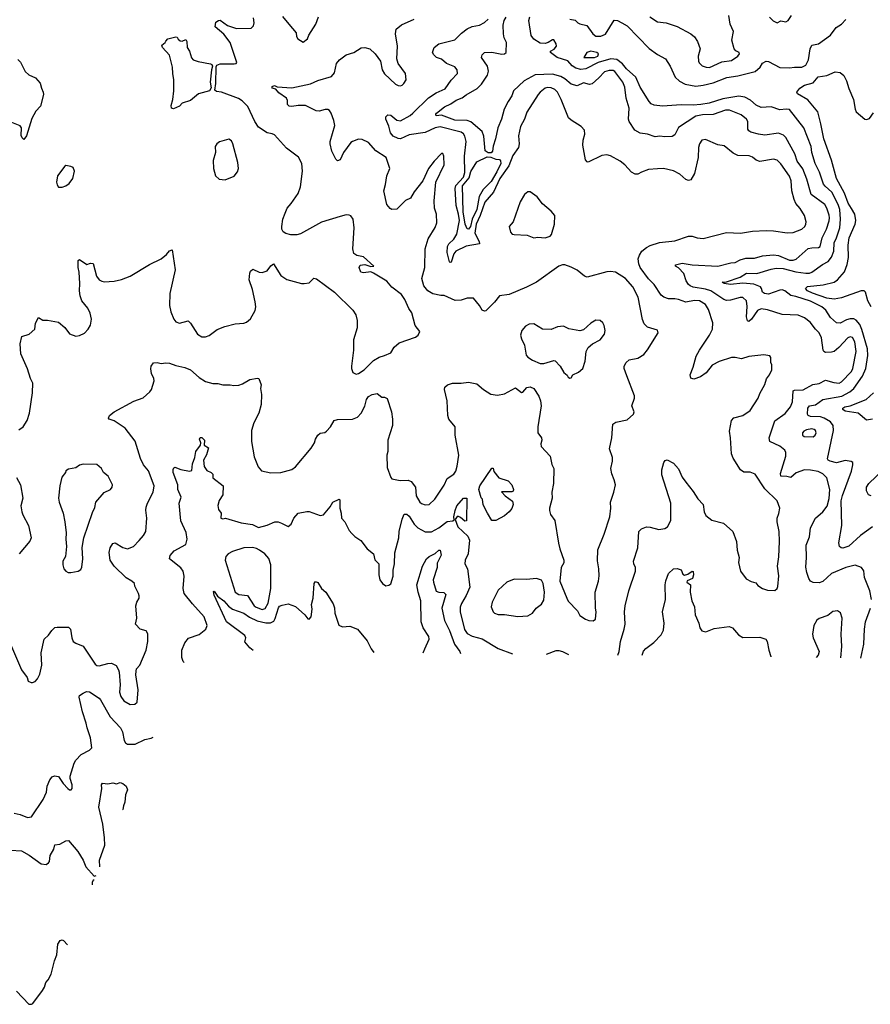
# Model space of a CAD drawing. Extents: x 2143765 to 2212931, y 878955 to 1017455.
# Tile 112 of 256: x 2182031 to 2188918, y 902168 to 910141. Entities that reach past the tile are written whole.
import ezdxf

# ---------------------------------------------------------------- set-up
doc = ezdxf.new("R2010")
doc.units = 0

msp = doc.modelspace()

# ---------------------------------------------------------------- linework, layer by layer
at = {"layer": '0CON20XD'}
for points in [[(2183802.7, 909502.7), (2183665, 909554.4), (2183625, 909558), (2183610.8, 909570.8), (2183618.7, 909625), (2183622, 909758), (2183628, 909772), (2183655, 909783.6), (2183767.7, 909782.3), (2183783.8, 909786.2), (2183788.8, 909795), (2183736.1, 909956.1), (2183684.6, 910024.6), (2183612.7, 910082.7), (2183619.3, 910120.7), (2183640, 910135), (2183655, 910136.7), (2183714.4, 910094.4), (2183785, 910068.1), (2183905, 910073.3), (2183925, 910090), (2183928.8, 910115), (2183924, 910155)], [(2185442.1, 907907.9), (2185375, 907920), (2185335, 907944.5), (2185303.9, 907985), (2185286.9, 908045), (2185312.3, 908135), (2185314.5, 908285), (2185339.1, 908365), (2185395, 908458.8), (2185408.9, 908495), (2185404.5, 908565), (2185390, 908615), (2185387.8, 908675), (2185399.1, 908825), (2185466.7, 908965), (2185465.8, 909035.8), (2185455.9, 909055.9), (2185445, 909056.7), (2185385.8, 908995), (2185340.8, 908935), (2185295.8, 908835), (2185225, 908746.7), (2185196, 908695), (2185155, 908676.2), (2185085, 908607.5), (2185045, 908602.5), (2185030.7, 908610.7), (2185003.8, 908645), (2184978.6, 908755), (2184993.3, 908805), (2185003, 908877), (2185027.5, 908935), (2184996.9, 909025), (2184915, 909078.1), (2184856.3, 909146.3), (2184805, 909170), (2184775, 909171.9), (2184725, 909155.6), (2184710.8, 909145), (2184653.8, 909066.2), (2184625, 909006.7), (2184605, 908998.8), (2184591.7, 909011.7), (2184558.6, 909075), (2184544.4, 909135), (2184544.4, 909155), (2184581.8, 909285), (2184575.5, 909325), (2184553.5, 909385), (2184538.9, 909405), (2184525, 909412.1), (2184505, 909412.5), (2184455, 909398.6), (2184432.3, 909402.3), (2184398.9, 909418.9), (2184345, 909446.9), (2184285, 909446.5), (2184235, 909436.5), (2184211.5, 909441.5), (2184200, 909455), (2184199.2, 909485), (2184190, 909505), (2184128.7, 909548.7), (2184105, 909577.5), (2184076.1, 909586.1), (2184075, 909600), (2184093, 909607), (2184115, 909596), (2184235, 909590), (2184385, 909620.6), (2184445, 909649.2), (2184555, 909680.8), (2184580.3, 909709.7), (2184596.2, 909785), (2184620, 909815), (2184673.8, 909855), (2184735, 909874), (2184795, 909913.3), (2184825, 909916), (2184865, 909905.8), (2184909.2, 909865), (2184951.4, 909805), (2184966.9, 909735), (2184985, 909701.2), (2185075, 909618.8), (2185095, 909607.5), (2185114.1, 909605.9), (2185128.8, 909611.2), (2185142, 909625), (2185159.4, 909655), (2185154, 909705), (2185096.6, 909786.6), (2185084.2, 909825), (2185088.6, 909925), (2185074.2, 910025), (2185078, 910065), (2185121.7, 910098.3), (2185225.4, 910144.6)], [(2184157.6, 910167.6), (2184209.4, 910105), (2184268.8, 910035), (2184272, 910005), (2184284, 909985), (2184325, 909960), (2184360, 909985), (2184371.2, 910015), (2184427.5, 910105), (2184449.2, 910165)], [(2186875, 904996), (2186885.7, 905025), (2186896.5, 905105), (2186924.2, 905204.2), (2186933.1, 905245), (2186928.1, 905345), (2186932.9, 905395), (2186964.3, 905515), (2187017.1, 905675), (2187017.5, 905705), (2187002.5, 905735), (2187000, 905755), (2187035.7, 905865), (2187043.8, 905995), (2187065, 906018), (2187105, 906032.9), (2187135, 906031.1), (2187205, 906013.1), (2187255, 906019.4), (2187277.1, 906035), (2187302, 906085), (2187302.9, 906225), (2187230, 906455), (2187231.4, 906495), (2187246.2, 906555), (2187257.7, 906572.3), (2187273.9, 906576.1), (2187325, 906548.8), (2187365, 906503.8), (2187396.2, 906436.2), (2187425, 906395.7), (2187485, 906319.2), (2187521.3, 906261.3), (2187565, 906215.6), (2187572, 906155), (2187586.7, 906125), (2187635, 906088.9), (2187729.2, 906065), (2187805.8, 905995), (2187835.7, 905915), (2187840, 905845), (2187856, 905785), (2187850, 905745), (2187866.2, 905675), (2187914.2, 905614.2), (2187952.3, 905592.3), (2187991.2, 905581.2), (2188008.8, 905558.8), (2188044.4, 905534.4), (2188085, 905521.2), (2188145, 905518.8), (2188165, 905533.3), (2188170.3, 905549.7), (2188178.1, 905638.1), (2188167.1, 905715), (2188178.3, 905791.7), (2188183.1, 905915), (2188180, 905995), (2188162.9, 906075), (2188162.9, 906105), (2188177.9, 906142.1), (2188185.6, 906185), (2188163.1, 906245), (2188065, 906341.1), (2187985, 906460), (2187945, 906475.7), (2187895, 906475.7), (2187866.2, 906495), (2187808.9, 906588.9), (2187794.2, 906625.8), (2187787.1, 906755), (2187777.5, 906807.5), (2187794.4, 906895.6), (2187813.6, 906916.4), (2187885, 906934.2), (2187944.3, 906975.7), (2188009.2, 907075), (2188024.2, 907115), (2188065, 907186.7), (2188077.4, 907232.6), (2188101.4, 907265), (2188120, 907305), (2188121.2, 907345), (2188113.3, 907365), (2188112.5, 907405), (2188105, 907417.5), (2188055.9, 907425.9), (2187935, 907413.8), (2187875, 907394.6), (2187825, 907405.5), (2187795, 907404.5), (2187694, 907374), (2187638, 907342), (2187588.3, 907281.7), (2187542.1, 907247.9), (2187489.5, 907230.5), (2187465, 907237.5), (2187458.8, 907265), (2187484.1, 907325.9), (2187509.2, 907415), (2187535, 907463.8), (2187616.9, 907585), (2187640, 907635), (2187642.5, 907685), (2187607.7, 907795), (2187583.5, 907835), (2187535, 907865.3), (2187495, 907866.1), (2187425, 907853.5), (2187365, 907873.8), (2187335, 907880.8), (2187285, 907880), (2187246.2, 907895), (2187225, 907910), (2187169.2, 907995), (2187121.9, 908041.9), (2187055.4, 908135), (2187043.8, 908165), (2187038.9, 908205), (2187048.9, 908235), (2187068.2, 908265), (2187105, 908295.5), (2187135, 908311.1), (2187212.4, 908337.6), (2187335, 908350), (2187445, 908388.6), (2187475, 908388.6), (2187515, 908373.3), (2187565, 908368.5), (2187752.6, 908417.4), (2187868, 908412), (2187965, 908428.2), (2188075, 908432.5), (2188135, 908431.9), (2188245, 908414.4), (2188295, 908417.5), (2188365, 908444.4), (2188388.1, 908465), (2188396.3, 908483.7), (2188397.8, 908505), (2188384.5, 908555), (2188351.5, 908611.5), (2188315, 908652), (2188300.6, 908685), (2188283.5, 908755), (2188276.5, 908836.5), (2188263.9, 908873.9), (2188195, 908972.9), (2188163.6, 909003.6), (2188135, 909012.5), (2188025, 908991.8), (2187995, 909002.2), (2187965, 909027.1), (2187938.6, 909038.6), (2187845, 909041.2), (2187808.7, 909058.7), (2187735, 909120), (2187685, 909127.1), (2187585, 909169.2), (2187555, 909166), (2187534.2, 909135), (2187527.1, 909105), (2187524.3, 909025), (2187494.2, 908895.8), (2187465, 908843.3), (2187445, 908837.5), (2187425, 908846.7), (2187375, 908890), (2187325, 908915.8), (2187245, 908936), (2187195, 908933.8), (2187123.6, 908926.4), (2187065, 908906.7), (2187035, 908890), (2187015, 908890), (2186985, 908906.2), (2186931.2, 908965), (2186893.3, 908995), (2186815, 909037.1), (2186785, 909045.8), (2186745, 909042), (2186635, 908987.5), (2186625, 908990), (2186613.3, 909005), (2186590, 909125), (2186592, 909165), (2186606, 909215), (2186603.8, 909245), (2186576.8, 909276.8), (2186495, 909327.1), (2186475, 909345.8), (2186416, 909495), (2186385.8, 909554.2), (2186365, 909576.2), (2186335, 909590), (2186307.1, 909592.9), (2186285, 909586.4), (2186244.3, 909555), (2186228.1, 909535), (2186137.6, 909392.4), (2186118.6, 909335), (2186085.6, 909275), (2186069.5, 909200.5), (2186075.6, 909135), (2186070.6, 909105), (2186025, 909042), (2185991.7, 908958.3), (2185917.5, 908855), (2185868.1, 908745), (2185796.9, 908663.1), (2185760, 908555), (2185726.2, 908485), (2185715, 908412.5), (2185752, 908345), (2185753.3, 908325), (2185645, 908307.5), (2185563.1, 908266.9), (2185544.7, 908245.3), (2185525, 908176), (2185515, 908173.8), (2185510, 908180), (2185490.9, 908255), (2185494.5, 908305), (2185505.6, 908325), (2185545.4, 908364.6), (2185570, 908405), (2185590.7, 908515), (2185584.3, 908565.7), (2185564.5, 908635), (2185556.5, 908775), (2185562.7, 908797.3), (2185623.9, 908865), (2185635, 908903.3), (2185631.6, 909035), (2185644.7, 909155), (2185635, 909198), (2185625, 909216.9), (2185605, 909231.2), (2185435, 909273.8), (2185395, 909264.6), (2185315, 909225.9), (2185185, 909207.1), (2185115, 909176.7), (2185095, 909178.5), (2185055, 909198.5), (2185032.5, 909225), (2185018.8, 909278.8), (2184994.6, 909335), (2184995.7, 909355), (2185010.7, 909369.3), (2185035, 909367.8), (2185085, 909328.2), (2185115, 909321.8), (2185192.2, 909365), (2185215, 909384.6), (2185340.9, 909509.1), (2185402.6, 909547.4), (2185475, 909580.6), (2185525, 909650), (2185576.9, 909705), (2185573.3, 909735), (2185555, 909760), (2185488, 909785), (2185445, 909821.4), (2185406.7, 909835), (2185384.2, 909855), (2185372.5, 909875), (2185388, 909915), (2185425.6, 909944.4), (2185555, 909977.1), (2185608.5, 910031.5), (2185655, 910066.5), (2185693.8, 910086.2), (2185755, 910096.9), (2185795, 910118.1), (2185825.3, 910144.7)], [(2188926.9, 905445), (2188915.6, 905515), (2188870, 905625), (2188867, 905677), (2188848, 905705), (2188795, 905724.4), (2188721.2, 905705), (2188603.7, 905656.3), (2188535, 905590.5), (2188505, 905579.5), (2188455, 905583.3), (2188432.8, 905592.8), (2188419.2, 905615), (2188403.2, 905663.2), (2188396.8, 905706.8), (2188402.2, 905785), (2188399.4, 905885), (2188427, 905953), (2188434.5, 906025), (2188474.6, 906105.4), (2188534.7, 906155.3), (2188567.7, 906202.2), (2188586.2, 906263.8), (2188589.4, 906335), (2188565, 906431.1), (2188532.9, 906462.9), (2188495, 906481.6), (2188435, 906494.1), (2188385, 906496.5), (2188318.8, 906471.2), (2188275, 906432.5), (2188241.8, 906441.8), (2188195, 906444.4), (2188191.1, 906465), (2188233.8, 906605), (2188235.4, 906635.4), (2188226.1, 906656.1), (2188186.6, 906686.6), (2188105.8, 906725), (2188098.5, 906755), (2188145, 906893.1), (2188229.5, 906950.5), (2188273.4, 907005), (2188288.4, 907045), (2188295, 907135.7), (2188305, 907141.1), (2188375, 907142.3), (2188453, 907187), (2188505, 907193.8), (2188555, 907221.2), (2188622.5, 907202.5), (2188665, 907197.3), (2188685, 907207.5), (2188765, 907291.8), (2188777.8, 907315), (2188803.8, 907455), (2188792.8, 907532.8), (2188775, 907566.2), (2188755, 907572), (2188735, 907564), (2188663.2, 907486.8), (2188625, 907454.6), (2188605, 907447.3), (2188555, 907445.8), (2188542.5, 907452.5), (2188537.1, 907465), (2188523.5, 907565), (2188505, 907604.2), (2188474.2, 907634.2), (2188431.9, 907691.9), (2188385, 907725.5), (2188335, 907748.5), (2188205, 907752.2), (2188085, 907791.1), (2188035, 907798.8), (2188005, 907784.6), (2187955, 907714.5), (2187935, 907697.5), (2187925, 907701.2), (2187916.4, 907735), (2187921.7, 907818.3), (2187915.5, 907865), (2187885, 907890.9), (2187865, 907891.8), (2187785, 907868.2), (2187755, 907866.1), (2187731.9, 907875), (2187625.9, 907945.9), (2187585, 907959.3), (2187484.8, 907974.8), (2187460.8, 907985), (2187447.1, 907995), (2187427.5, 908025), (2187408.1, 908085), (2187365, 908130), (2187340, 908145), (2187342, 908155), (2187395, 908169.2), (2187475, 908155.5), (2187685, 908144.4), (2187787.9, 908172.1), (2187825, 908174.5), (2187864.6, 908195.4), (2187910.8, 908209.2), (2187981.4, 908208.6), (2188045, 908227.5), (2188135, 908236.9), (2188175, 908232.5), (2188265, 908194.7), (2188295, 908193.2), (2188317.9, 908202.1), (2188415, 908286.5), (2188445, 908293.8), (2188497.5, 908295), (2188513.1, 908305), (2188528.9, 908375), (2188564.1, 908445), (2188585, 908512), (2188589.2, 908535), (2188585, 908558), (2188566.5, 908615), (2188548.9, 908645), (2188440.4, 908725), (2188405, 908848.6), (2188372.2, 908932.2), (2188326.7, 908995), (2188306.2, 909055), (2188235, 909185.8), (2188215, 909205.8), (2188175, 909220.8), (2188065, 909206.9), (2188013.6, 909213.6), (2187950.9, 909230.9), (2187935, 909240.8), (2187927.8, 909255), (2187925.4, 909315.4), (2187915.6, 909335), (2187871.4, 909371.4), (2187778.6, 909408.6), (2187745, 909409.1), (2187645, 909372.5), (2187558.8, 909371.2), (2187505, 909358.5), (2187365, 909268.1), (2187335, 909208.8), (2187315, 909196), (2187255, 909191.9), (2187215, 909197.8), (2187175, 909191.5), (2187115, 909214.5), (2187055, 909222.9), (2187011.4, 909245), (2186965.5, 909315.5), (2186961.1, 909335), (2186966.5, 909425), (2186942.5, 909505), (2186931.9, 909595), (2186914.4, 909635), (2186850.3, 909720.3), (2186835, 909728.6), (2186805, 909728.8), (2186765, 909717.3), (2186719.5, 909670.5), (2186665, 909622.3), (2186645, 909617.1), (2186595, 909628.5), (2186545, 909603.8), (2186495, 909617.7), (2186445, 909661.2), (2186411.7, 909681.7), (2186345, 909699.5), (2186205, 909694.1), (2186114.5, 909645), (2186028.9, 909565), (2186016.2, 909525), (2185985, 909479.4), (2185953.9, 909415), (2185931.2, 909335), (2185901.8, 909265), (2185883.4, 909176.6), (2185863.9, 909116.1), (2185859.7, 909075), (2185848.5, 909061.5), (2185823, 909063), (2185799.9, 909079.9), (2185788.5, 909198.5), (2185774.7, 909234.7), (2185682.5, 909312.5), (2185655, 909325.2), (2185555, 909328.1), (2185445, 909368.2), (2185402.8, 909362.8), (2185400.6, 909375), (2185405.8, 909385), (2185470.5, 909435), (2185521.7, 909458.3), (2185565, 909490), (2185612.8, 909507.2), (2185645, 909532), (2185735, 909583.3), (2185770.4, 909619.6), (2185818.3, 909691.7), (2185826.6, 909723.4), (2185819.4, 909765), (2185770.8, 909835), (2185774.2, 909855), (2185793.8, 909875), (2185855, 909877.5), (2185935, 909860.6), (2185955, 909862.9), (2185969.2, 909875), (2185973.1, 909955), (2185954.2, 909994.2), (2185947.3, 910025), (2185945.9, 910095), (2185954.8, 910135.2), (2185969, 910161)], [(2188935, 906034.5), (2188839.4, 905965), (2188745, 905877.5), (2188695, 905861.4), (2188683, 905863), (2188670, 905875), (2188663.3, 905905), (2188687.1, 906045), (2188682.5, 906245), (2188692.5, 906287.5), (2188765.6, 906485), (2188777.5, 906535), (2188776.2, 906555), (2188764.1, 906564.1), (2188715, 906570.6), (2188645, 906551.8), (2188593.8, 906565), (2188578, 906575), (2188572.5, 906585), (2188620.7, 906815), (2188617.9, 906855), (2188595.5, 906885), (2188545.2, 906915.2), (2188515, 906923.8), (2188435, 906926.6), (2188415.7, 906935), (2188410.6, 906945), (2188411.8, 906995), (2188425, 907013.8), (2188475, 907021.5), (2188535, 907063.8), (2188687.4, 907092.6), (2188753.4, 907126.6), (2188785.6, 907154.4), (2188854.7, 907255), (2188882.8, 907315), (2188897.3, 907422.7), (2188895.7, 907475), (2188850.8, 907630.8), (2188832.3, 907672.3), (2188805, 907706.9), (2188785, 907717.7), (2188755, 907719.1), (2188725, 907710.9), (2188675, 907683.6), (2188645, 907685.6), (2188595, 907729.1), (2188558.6, 907788.6), (2188525.5, 907815), (2188435, 907860.3), (2188315, 907898.8), (2188275, 907906), (2188225, 907944.7), (2188205, 907952.7), (2188185, 907951.3), (2188095, 907918.5), (2188062.1, 907922.1), (2188045, 907933.8), (2188037.9, 907965), (2188028.5, 907978.5), (2187975, 907999.3), (2187885, 908006.7), (2187785, 907995.8), (2187735, 908003.5), (2187720, 908015), (2187755, 908018.9), (2187865, 908056.2), (2187915, 908088.3), (2188000, 908085), (2188115, 908121.4), (2188155, 908127.6), (2188213, 908127), (2188315, 908099.3), (2188395, 908087.5), (2188425, 908088.8), (2188445, 908095.3), (2188532, 908158), (2188577.6, 908182.4), (2188605, 908217.1), (2188623.3, 908266.7), (2188625.8, 908335), (2188645.2, 908374.8), (2188670.2, 908455), (2188677, 908525), (2188670.4, 908605), (2188657.4, 908645), (2188608.1, 908745), (2188551.5, 908791.5), (2188539.2, 908809.2), (2188507.3, 908905), (2188472.2, 908975), (2188445.4, 909065), (2188438.2, 909115), (2188380.6, 909265), (2188265, 909412.5), (2188236.1, 909416.1), (2188185, 909410.8), (2188115, 909434.7), (2188035, 909429.6), (2187995, 909448.5), (2187948.3, 909488.3), (2187903.1, 909513.1), (2187855, 909520.7), (2187725, 909501.1), (2187614.2, 909465), (2187545, 909452.8), (2187485, 909447.2), (2187387.6, 909452.4), (2187235, 909440), (2187167.9, 909447.9), (2187145, 909458.6), (2187127.3, 909477.3), (2187054.8, 909594.8), (2187018.4, 909675), (2186945, 909741.9), (2186912.2, 909782.2), (2186867.1, 909817.1), (2186817.6, 909822.4), (2186715, 909794.3), (2186615, 909741.5), (2186575, 909736), (2186535, 909746.9), (2186505, 909766.7), (2186467.8, 909807.8), (2186383.2, 909833.2), (2186330, 909875), (2186330, 909885), (2186359.3, 909900.7), (2186376.2, 909925), (2186373.8, 909945), (2186355, 909977.5), (2186345, 909977.5), (2186310, 909955), (2186285, 909949.2), (2186245, 909951.4), (2186195, 909983.8), (2186171.7, 910011.7), (2186152, 910135), (2186162.5, 910165)], [(2186485, 910144), (2186527.7, 910137.7), (2186550, 910115), (2186567.1, 910107.1), (2186623.6, 910093.6), (2186671.2, 910025), (2186695, 910008), (2186735, 910006.2), (2186775, 910023.3), (2186845, 910137.5), (2186870, 910135), (2186907.5, 910115), (2186949.7, 910089.7), (2187128.1, 909908.1), (2187195, 909859.5), (2187259.2, 909825), (2187296.9, 909765), (2187337.3, 909675), (2187372.7, 909642.8), (2187419.2, 909619.2), (2187505, 909602.9), (2187565, 909609.3), (2187645, 909630.6), (2187756.5, 909673.5), (2187845, 909687), (2187985, 909721.3), (2188027.8, 909755), (2188045, 909787.5), (2188075, 909804.2), (2188095, 909801.4), (2188185, 909754.5), (2188265, 909750.4), (2188305, 909755.3), (2188365, 909756.6), (2188397.3, 909772.7), (2188417.2, 909815), (2188430.8, 909905), (2188445, 909933.3), (2188500, 909945), (2188595, 910016.2), (2188643, 910077), (2188685, 910103.3), (2188718.8, 910141.2)], [(2187132.5, 910165), (2187195, 910124.3), (2187265.4, 910115.4), (2187355, 910084.3), (2187463.8, 910025), (2187495, 910001.2), (2187520, 909965), (2187541.2, 909905), (2187524, 909845), (2187526, 909806), (2187531.7, 909791.7), (2187556.4, 909766.4), (2187590, 909755), (2187615, 909754.3), (2187715, 909800.6), (2187795, 909810), (2187846.2, 909845), (2187858.8, 909865), (2187855.9, 909875.9), (2187829.3, 909889.3), (2187816.7, 909905), (2187796.2, 909975), (2187810, 910045), (2187782.5, 910105), (2187771.9, 910175)], [(2188101.9, 910161.9), (2188132.6, 910132.6), (2188165, 910116), (2188195, 910130.8), (2188235, 910124), (2188253.8, 910135), (2188280, 910175)], [(2183275, 909420), (2183260, 909425), (2183256.7, 909445), (2183272, 909495), (2183278.8, 909565), (2183279.2, 909655), (2183270, 909705), (2183269.2, 909755), (2183242.7, 909852.7), (2183187.5, 909915), (2183182.5, 909935), (2183210, 909955), (2183213, 909967), (2183230, 909985), (2183295, 910002.5), (2183305, 910000), (2183313.6, 909983.6), (2183330.7, 909970.7), (2183345, 909967.5), (2183375, 909980), (2183383, 909963), (2183386.7, 909915), (2183406, 909885), (2183422.1, 909832.1), (2183435.4, 909815.4), (2183475, 909801.5), (2183575, 909784.2), (2183587.4, 909777.4), (2183591.4, 909765), (2183583.1, 909735), (2183573.3, 909635), (2183581.7, 909588.3), (2183567.5, 909565), (2183479.3, 909540.7), (2183413.3, 909485), (2183346.4, 909463.6), (2183325, 909441.2), (2183275, 909420)], [(2182015, 909818.8), (2182037, 909797), (2182075, 909720), (2182105, 909693.8), (2182158.8, 909668.8), (2182197.3, 909627.3), (2182206.7, 909585), (2182222, 909555), (2182222.5, 909535), (2182198.7, 909441.3), (2182161.2, 909398.8), (2182129.3, 909340.7), (2182085, 909200), (2182065, 909170), (2182050, 909185), (2182043.6, 909203.6), (2182046.7, 909265), (2182035, 909282.5), (2181885, 909341.4)], [(2186685, 909834.6), (2186711.9, 909845), (2186716.5, 909865), (2186704, 909875), (2186655, 909885.2), (2186623.1, 909875), (2186600, 909835), (2186685, 909834.6)], [(2188926.4, 907815), (2188899.4, 907865), (2188878.9, 907935), (2188868.8, 907945), (2188845, 907946.2), (2188685, 907887.1), (2188625, 907877.6), (2188565, 907885.2), (2188450, 907925), (2188409.4, 907945), (2188393.8, 907965), (2188409.8, 907980.2), (2188537, 907993), (2188624.7, 908015.3), (2188653.3, 908035), (2188710.1, 908099.9), (2188731.9, 908158.1), (2188742.9, 908215), (2188738.6, 908315), (2188748.4, 908375), (2188795.4, 908485), (2188800.9, 908515), (2188792.9, 908565), (2188767, 908613), (2188739.8, 908655), (2188710.2, 908735), (2188644.2, 908855), (2188604, 909004), (2188541.6, 909175), (2188518.3, 909298.3), (2188492.1, 909395), (2188412.4, 909492.4), (2188330, 909540), (2188323.8, 909555), (2188347.5, 909585), (2188385, 909609.5), (2188455, 909628.8), (2188495, 909678.9), (2188565, 909688.8), (2188635, 909719.1), (2188675, 909713.6), (2188705, 909689.1), (2188726.4, 909646.4), (2188745, 909582.5), (2188783.3, 909493.3), (2188794.4, 909415), (2188804.3, 909395), (2188875, 909335.8), (2188887.5, 909332.5), (2188910.7, 909339.3), (2188944.2, 909385.8)], [(2182025, 906820.8), (2182058, 906845), (2182091.4, 906895), (2182110, 906955), (2182135, 907120), (2182136.1, 907196.1), (2182117.1, 907235), (2182093.2, 907313.2), (2182038.8, 907435), (2182033.8, 907515), (2182047.5, 907575), (2182107.5, 907595), (2182152.5, 907635), (2182157.7, 907682.3), (2182181.7, 907728.3), (2182217, 907707), (2182255, 907706.2), (2182345, 907690), (2182395, 907647.5), (2182435, 907597.5), (2182485, 907577.5), (2182515, 907582.5), (2182555, 907603.3), (2182585, 907633.3), (2182604.1, 907665.9), (2182612, 907715), (2182600.8, 907765), (2182581.4, 907805), (2182534.5, 907864.5), (2182520.8, 907905), (2182513.9, 907946.1), (2182516.7, 908005), (2182512.5, 908095), (2182503.8, 908135), (2182505, 908190), (2182515, 908197.5), (2182575, 908157.5), (2182605, 908170), (2182625, 908167.5), (2182653, 908063), (2182673.6, 908033.6), (2182695, 908022.5), (2182715, 908017.5), (2182795, 908024), (2182856.2, 908036.2), (2182925, 908064), (2183081.7, 908158.3), (2183175, 908203.8), (2183219.7, 908240.3), (2183245, 908270), (2183265, 908277.5), (2183290, 908115), (2183246.1, 907923.9), (2183244.2, 907825), (2183254.3, 907774.3), (2183278.8, 907715), (2183295, 907693.3), (2183325, 907683.8), (2183395, 907703.3), (2183414.1, 907684.1), (2183470, 907595), (2183505, 907571.2), (2183535, 907572), (2183565, 907584), (2183628.8, 907631.2), (2183693, 907657), (2183775, 907678.8), (2183845, 907683.3), (2183868.3, 907691.7), (2183900.5, 907719.5), (2183936.2, 907785), (2183942, 907815), (2183936.7, 907855), (2183916.7, 907955), (2183887.5, 908035), (2183893, 908087), (2183900, 908105), (2183918.3, 908121.7), (2183970, 908095), (2183995, 908092.5), (2184035, 908107.5), (2184065, 908147.5), (2184085, 908162.5), (2184145, 908070), (2184195, 908036.7), (2184313.9, 908003.9), (2184335, 908003.3), (2184375, 908010), (2184413.6, 908046.4), (2184435, 908041.2), (2184580, 907935), (2184728.3, 907788.3), (2184751.7, 907751.7), (2184763.6, 907703.6), (2184763.8, 907645), (2184732.7, 907547.3), (2184734.1, 907465.9), (2184716.2, 907335), (2184716.2, 907315), (2184727.5, 907285), (2184755, 907271.2), (2184775, 907276.2), (2184820, 907305), (2184895, 907380), (2184940.9, 907409.1), (2184985, 907422), (2185035.9, 907444.1), (2185062.3, 907487.7), (2185103.3, 907525), (2185235, 907570), (2185256.7, 907585), (2185270, 907615), (2185234, 907665), (2185205, 907766.7), (2185180.9, 907800.9), (2185150, 907875), (2185121.9, 907915), (2185045, 907975.6), (2185002.5, 908022.5), (2184895, 908089.2), (2184875, 908098.8), (2184815, 908091.2), (2184793.3, 908095), (2184778.8, 908135), (2184786.4, 908153.6), (2184825, 908157.1), (2184875, 908143.3), (2184897.5, 908145), (2184815, 908220), (2184761.7, 908231.7), (2184737.4, 908247.4), (2184727.5, 908285), (2184740, 908455), (2184730, 908525), (2184711.7, 908551.7), (2184698.3, 908558.3), (2184675, 908559.2), (2184626.4, 908546.4), (2184475, 908502), (2184305, 908406.7), (2184275, 908398), (2184225, 908398), (2184185, 908408.8), (2184165, 908423.3), (2184153.8, 908445), (2184152, 908465), (2184162.5, 908525), (2184179.2, 908575), (2184196.2, 908615), (2184229.1, 908650.9), (2184285.7, 908734.3), (2184304.1, 908785.9), (2184320.8, 908915), (2184315.7, 908975.7), (2184287, 909027), (2184190.5, 909100.5), (2184095, 909207.5), (2184075, 909217.5), (2184035, 909223.3), (2183965, 909271.2), (2183936, 909315), (2183877.6, 909437.6), (2183833.1, 909483.1), (2183802.7, 909502.7)], [(2183695, 908843.3), (2183767.7, 908872.3), (2183795, 908907.5), (2183803.8, 908935), (2183798, 908985), (2183756.4, 909136.4), (2183745, 909160), (2183725, 909173.3), (2183648.3, 909151.7), (2183627.5, 909135), (2183613.3, 909115), (2183616.7, 909065), (2183598.3, 909001.7), (2183600.8, 908935), (2183616.7, 908875), (2183645, 908850), (2183695, 908843.3)], [(2185665, 908443.6), (2185655, 908446.5), (2185637.7, 908485), (2185620.4, 908585), (2185615.8, 908795), (2185669.2, 908860.8), (2185685, 908911.5), (2185731.3, 908988.7), (2185815, 909029.3), (2185846.1, 909026.1), (2185885, 909009.9), (2185915, 909009.3), (2185925, 908997.6), (2185926.3, 908975), (2185895, 908908.1), (2185848.8, 908831.2), (2185784.9, 908765.1), (2185750.6, 908709.4), (2185733.5, 908605), (2185694.2, 908525.8), (2185681.2, 908465), (2185665, 908443.6)], [(2182375, 908784), (2182405, 908794.2), (2182431.2, 908815), (2182460, 908855), (2182473.6, 908913.6), (2182463, 908943), (2182445, 908952.5), (2182405, 908958.8), (2182395, 908953.8), (2182336.9, 908875), (2182329.2, 908825), (2182333.2, 908803.2), (2182345.8, 908785.8), (2182375, 908784)], [(2186285, 908373.3), (2186325, 908387.5), (2186338, 908402), (2186360, 908485), (2186362.5, 908555), (2186335, 908591.2), (2186265, 908648.8), (2186221.2, 908705), (2186165, 908747.5), (2186145, 908747.5), (2186119.2, 908725), (2186084.3, 908665), (2186026.7, 908505), (2185994.1, 908465.9), (2186005, 908420), (2186017.5, 908405), (2186035, 908400), (2186140, 908395), (2186195, 908373.8), (2186225, 908378.8), (2186285, 908373.3)], [(2181955.7, 905085), (2182046.7, 904875), (2182090, 904815), (2182100, 904785), (2182122.5, 904772.5), (2182135, 904772.5), (2182155, 904782.5), (2182175, 904802.5), (2182195, 904840), (2182210, 904915), (2182204.2, 905015), (2182230, 905125), (2182265, 905156.2), (2182290.8, 905195), (2182315, 905217.5), (2182335, 905222.5), (2182425, 905221.2), (2182441.2, 905205), (2182453.9, 905133.9), (2182465, 905105.8), (2182485, 905090.6), (2182545, 905068), (2182640.9, 904920.9), (2182655, 904911.2), (2182675, 904908), (2182745, 904928.1), (2182775, 904930.6), (2182811.3, 904911.3), (2182832, 904875), (2182835.8, 904855.8), (2182844.6, 904754.6), (2182839.6, 904695), (2182849.1, 904660.9), (2182875, 904624.4), (2182925, 904594.4), (2182962.1, 904597.9), (2182980.8, 904615), (2182990.4, 904715), (2182971.9, 904835), (2182972.5, 904865), (2182977.5, 904885), (2183002.5, 904915), (2183053.5, 905035), (2183067.5, 905105), (2183068.3, 905168.3), (2183055, 905190.8), (2183005, 905204.2), (2182968, 905245), (2182978.6, 905295), (2182970.8, 905395), (2182979.2, 905425), (2182998, 905455), (2182998, 905475), (2182993.8, 905495), (2182962.3, 905552.3), (2182960, 905575), (2182940, 905595), (2182891.7, 905621.7), (2182796, 905715), (2182764.3, 905765), (2182754.2, 905825.8), (2182763.8, 905865), (2182785, 905900), (2182805, 905903.8), (2182866.9, 905866.9), (2182905, 905855.4), (2182951.1, 905875), (2182996.8, 905923.3), (2183034.4, 905965), (2183052.6, 905997.4), (2183059.4, 906105), (2183051.2, 906168.8), (2183054.1, 906194.1), (2183064.4, 906225), (2183112.2, 906315), (2183119.4, 906365), (2183075, 906486.7), (2183033.1, 906535), (2183008.3, 906588.3), (2182965, 906728), (2182883.6, 906833.6), (2182795, 906891.8), (2182756.2, 906905), (2182748.6, 906915), (2182759.2, 906935), (2182795, 906964.4), (2182955, 907051.1), (2183030.6, 907079.4), (2183083.9, 907126.1), (2183096.9, 907145), (2183119.1, 907215), (2183116.4, 907235), (2183096.7, 907275), (2183093.2, 907313.2), (2183095, 907335.5), (2183115, 907362.1), (2183145, 907365.7), (2183175, 907357.5), (2183215, 907363.1), (2183245, 907360), (2183295, 907339.2), (2183367.5, 907325), (2183415, 907304.2), (2183482.7, 907242.7), (2183535, 907211.5), (2183595, 907194.4), (2183635, 907194.3), (2183675, 907184.2), (2183735, 907184.3), (2183765, 907178.1), (2183805, 907181.9), (2183835, 907191.4), (2183895, 907225.8), (2183955, 907238.8), (2183966.1, 907236.1), (2183986, 907185), (2183981.2, 907155), (2183989.4, 907105), (2183985.6, 907025), (2183966.4, 906955), (2183927.8, 906875), (2183906.9, 906815), (2183908.6, 906725), (2183929.7, 906599.7), (2183960.5, 906520.5), (2183987.7, 906487.7), (2184065, 906470), (2184145.7, 906474.3), (2184235, 906499.2), (2184265, 906520), (2184389.7, 906670.3), (2184418, 906715), (2184426, 906745), (2184444.2, 906775.8), (2184465, 906791.2), (2184501.7, 906798.3), (2184515, 906808.8), (2184547.6, 906842.4), (2184576.2, 906895), (2184605, 906902.9), (2184725, 906905.7), (2184765, 906922.9), (2184796.5, 906955), (2184825, 907010), (2184840, 907065), (2184855, 907089.2), (2184885, 907106), (2184925, 907113.3), (2184962.5, 907085), (2184985, 907083.3), (2185005, 907072.5), (2185040, 906965), (2185050, 906905), (2185049.4, 906855), (2185010.8, 906735), (2185012.5, 906645), (2185003.8, 906615), (2185006, 906515), (2185035, 906432.5), (2185045, 906423.8), (2185110.5, 906410.5), (2185175, 906412.7), (2185200.7, 906400.7), (2185234.5, 906354.5), (2185241.1, 906285), (2185270.5, 906235), (2185285, 906222.5), (2185315, 906212.7), (2185345, 906214.5), (2185393, 906257), (2185468.3, 906371.7), (2185490.8, 906425), (2185545, 906460.8), (2185561.4, 906485), (2185574.3, 906525), (2185585.8, 906615), (2185558.1, 906775), (2185555.6, 906845), (2185506.4, 906905), (2185496.2, 906935), (2185490.8, 907055), (2185469.4, 907145), (2185472.5, 907165), (2185495, 907184.2), (2185535, 907198.6), (2185605, 907197.5), (2185665, 907205.8), (2185731.2, 907191.2), (2185785.5, 907145.5), (2185845, 907107.5), (2185899.7, 907100.3), (2185955, 907112.2), (2186045, 907159.4), (2186095, 907122.5), (2186105, 907124), (2186137.8, 907162.2), (2186163.4, 907166.6), (2186195, 907154.3), (2186235, 907091.2), (2186249.1, 907055), (2186253.8, 907015), (2186226.9, 906845), (2186226.2, 906795), (2186256.9, 906755), (2186258.1, 906735), (2186249.2, 906705), (2186253.8, 906685), (2186326.2, 906605), (2186339.5, 906539.5), (2186355.8, 906505), (2186354, 906385), (2186339.2, 906315), (2186342, 906265), (2186320, 906185), (2186320, 906165), (2186328, 906135), (2186364, 906085), (2186392.9, 905902.9), (2186404.2, 905855), (2186438, 905765), (2186437.3, 905742.7), (2186413.8, 905705), (2186403.3, 905595), (2186460, 905455), (2186473, 905433), (2186547.5, 905355), (2186567.5, 905315), (2186612.5, 905285), (2186640, 905275), (2186675, 905274), (2186693.3, 905285), (2186697.5, 905345), (2186692, 905375), (2186690, 905505), (2186716.9, 905595), (2186722.1, 905637.9), (2186720, 905695), (2186708.3, 905758.3), (2186711.8, 905848.2), (2186762.5, 905975), (2186808.1, 906115), (2186816.7, 906185), (2186814.4, 906235), (2186842.9, 906315), (2186854.2, 906375), (2186843.5, 906413.5), (2186824.4, 906464.4), (2186818, 906505), (2186832, 906565), (2186830, 906595), (2186807.1, 906665), (2186825.7, 906755), (2186833.3, 906865), (2186857.7, 906882.3), (2186949.7, 906900.3), (2187000, 906945), (2187006.2, 906965), (2186986.2, 907015), (2187009.4, 907075), (2187008.6, 907095), (2186945.9, 907255.9), (2186926, 907315), (2186925.8, 907335), (2186942, 907365), (2186965, 907386.2), (2187035, 907400), (2187085, 907430), (2187115, 907467.5), (2187200, 907605), (2187195, 907627.5), (2187115, 907652), (2187086.8, 907676.8), (2187072.6, 907712.6), (2187037.5, 907895), (2186995, 907978.6), (2186935.2, 908045.2), (2186854.1, 908095.9), (2186815, 908102.5), (2186785, 908098.6), (2186626.4, 908056.4), (2186605, 908063.3), (2186545, 908111.2), (2186495, 908138), (2186445, 908156.2), (2186425, 908156.2), (2186395, 908143.8), (2186215, 908016.2), (2186133.8, 907975), (2185995, 907915.6), (2185915, 907904.4), (2185875, 907853.3), (2185805, 907783.3), (2185795, 907780), (2185775, 907787.5), (2185755, 907827.5), (2185705, 907886.2), (2185654.1, 907885.9), (2185605, 907870), (2185556.1, 907866.1), (2185466.7, 907906.7), (2185442.1, 907907.9)], [(2186485, 907237.5), (2186495, 907240), (2186510, 907265), (2186555, 907287.5), (2186590, 907315), (2186610, 907375), (2186616.7, 907455), (2186632.5, 907485), (2186667.5, 907515), (2186730.5, 907549.5), (2186766.2, 907595), (2186771.2, 907625), (2186763.3, 907665), (2186752.5, 907685), (2186730, 907705), (2186695, 907707.5), (2186655, 907683.3), (2186595, 907630), (2186565, 907621.2), (2186477.7, 907637.7), (2186435, 907660), (2186385, 907653.3), (2186335, 907631.2), (2186264.2, 907634.2), (2186195, 907678), (2186155, 907673.8), (2186125, 907660), (2186096.2, 907625), (2186086, 907585), (2186094, 907555), (2186119.2, 907505), (2186132, 907425), (2186145, 907408.8), (2186183.2, 907383.2), (2186245, 907357.1), (2186275, 907356), (2186355, 907380), (2186367.7, 907377.7), (2186407.5, 907335), (2186437.5, 907285), (2186463, 907263), (2186472.5, 907245), (2186485, 907237.5)], [(2188935, 906906.9), (2188887.7, 906897.7), (2188820, 906955), (2188715, 906971), (2188696.7, 906985), (2188696.1, 906993.9), (2188713, 907007), (2188755, 907013.6), (2188885.7, 907065), (2188945, 907118.5)], [(2188455, 906762.5), (2188472.9, 906775), (2188480, 906795), (2188475.7, 906815), (2188465, 906823.1), (2188445, 906827.9), (2188401.4, 906818.6), (2188380.9, 906809.1), (2188368.8, 906795), (2188370, 906775), (2188382.5, 906765), (2188455, 906762.5)], [(2183362.4, 904936.3), (2183355, 904942.5), (2183343.2, 904976.8), (2183342.5, 905035), (2183368.5, 905095), (2183398.7, 905131.3), (2183485, 905161.4), (2183538.9, 905205), (2183548.8, 905235), (2183525.4, 905305.4), (2183429.3, 905409.3), (2183362.9, 905495), (2183354.4, 905535.6), (2183361.4, 905635), (2183354.3, 905675), (2183335, 905701.4), (2183244.2, 905775), (2183248.8, 905801.2), (2183280.9, 905839.1), (2183375, 905890), (2183385.5, 905934.5), (2183378.9, 905988.9), (2183335, 906082.5), (2183321.1, 906225), (2183338, 906275), (2183312.5, 906335), (2183310.8, 906375), (2183274.3, 906475), (2183273, 906497), (2183277.5, 906512.5), (2183286.1, 906516.1), (2183335, 906498.6), (2183405, 906486), (2183425, 906489.2), (2183428.9, 906545), (2183447.8, 906595), (2183457.1, 906645), (2183493.9, 906696.1), (2183496.2, 906715), (2183487.5, 906745), (2183492.4, 906757.6), (2183505, 906757.8), (2183527.5, 906735), (2183523.3, 906695), (2183558.8, 906675), (2183542.1, 906617.9), (2183519.4, 906575), (2183525, 906522.5), (2183545, 906490), (2183580, 906475), (2183595, 906460), (2183595, 906430), (2183678, 906365), (2183675.7, 906294.3), (2183645, 906246.7), (2183634.4, 906205.6), (2183640, 906175), (2183661.2, 906145), (2183660, 906105), (2183675, 906100), (2183697, 906103), (2183825, 906066.7), (2183915, 906053.8), (2183965, 906028), (2184035, 906046.2), (2184096.1, 906073.9), (2184123.6, 906073.6), (2184150, 906065), (2184205, 906036.7), (2184230, 906055), (2184249.4, 906105), (2184285, 906143.8), (2184355, 906159.2), (2184375, 906159.2), (2184465, 906125.7), (2184489.4, 906130.6), (2184544.3, 906195.7), (2184567.3, 906232.7), (2184618.3, 906258.3), (2184623, 906253), (2184622, 906185), (2184634, 906145), (2184636.7, 906105), (2184664.4, 906074.4), (2184699.2, 906005), (2184718.8, 905978.8), (2184743.3, 905955), (2184792.7, 905922.7), (2184843.8, 905855), (2184896.2, 905815), (2184906.4, 905766.4), (2184938, 905735), (2184938.8, 905645), (2184946.2, 905605), (2184968.8, 905575), (2184995, 905556.2), (2185019.5, 905560.5), (2185035, 905572.5), (2185055.8, 905635), (2185054.1, 905684.1), (2185064.4, 905735), (2185067.6, 905822.4), (2185100, 905945), (2185103.3, 905995), (2185126.9, 906096.9), (2185144.3, 906135.7), (2185165, 906137.5), (2185185, 906119.2), (2185223.8, 906055), (2185254.8, 906024.8), (2185315, 905993.3), (2185365, 905994.6), (2185424.3, 906025), (2185492.9, 906077.1), (2185537.6, 906082.4), (2185550, 906090), (2185546.7, 906115), (2185555.8, 906165), (2185571.4, 906205), (2185623.3, 906265), (2185650, 906265), (2185648.3, 906081.7), (2185635, 906080), (2185600.7, 906110.7), (2185583, 906117), (2185573.6, 906116.4), (2185557, 906093), (2185578, 906035), (2185659.6, 905959.6), (2185673.8, 905925), (2185660.8, 905815), (2185638.5, 905765), (2185634.4, 905735), (2185655.8, 905695), (2185674.4, 905545), (2185645, 905476.7), (2185608.1, 905411.9), (2185596.7, 905383.3), (2185596.2, 905345), (2185633.7, 905203.7), (2185655, 905170.4), (2185695, 905148.2), (2185775, 905127.1), (2185905, 905049.4), (2186021.2, 905005.5)], [(2182445, 905664.3), (2182505, 905673.8), (2182525, 905688.8), (2182535, 905707.5), (2182541.4, 905775), (2182537.4, 905867.4), (2182550.5, 905945), (2182619.5, 906150.5), (2182638.8, 906191.2), (2182646.2, 906235), (2182715, 906311.2), (2182765, 906336.7), (2182778.8, 906355), (2182783, 906373), (2182746.2, 906445), (2182710, 906475), (2182693.3, 906505), (2182655, 906540), (2182545, 906541.2), (2182515, 906532.5), (2182485, 906512.5), (2182425, 906501.2), (2182405, 906487.5), (2182402.5, 906475), (2182371.2, 906435), (2182356.2, 906365), (2182345.6, 906265), (2182349.5, 906235), (2182381.5, 906145), (2182396.9, 906075), (2182406.9, 905985), (2182404.5, 905935), (2182410.6, 905875), (2182400.8, 905795), (2182380.6, 905755), (2182379.4, 905725), (2182387.5, 905695), (2182405, 905674), (2182424.4, 905664.4), (2182445, 905664.3)], [(2185885, 906084.4), (2185853.3, 906085), (2185817.5, 906145), (2185783, 906213), (2185777, 906257), (2185768.3, 906268.3), (2185747.5, 906335), (2185756.2, 906365), (2185855, 906510), (2185865, 906510), (2185871.2, 906481.2), (2185911.7, 906431.7), (2185985, 906406.7), (2186015, 906373.3), (2186029.2, 906335), (2186026.7, 906323.3), (2186015, 906316.2), (2185931.7, 906318.3), (2185962.5, 906285), (2186021.2, 906241.2), (2186025.6, 906215), (2186015, 906181.2), (2185994.2, 906155), (2185955, 906123.1), (2185885, 906084.4)], [(2188924.1, 906284.1), (2188904.4, 906294.4), (2188886.8, 906326.8), (2188888.1, 906355), (2188906.9, 906385), (2189023.3, 906495)], [(2182005, 906432.5), (2182036, 906375), (2182055.8, 906265), (2182040, 906205), (2182047.5, 906155), (2182055, 906130), (2182101.4, 906045), (2182124.2, 905945), (2182113.4, 905916.6), (2182025.6, 905815)], [(2183995, 905364.6), (2184017.9, 905372.1), (2184042.9, 905415), (2184063.8, 905535), (2184065.6, 905725), (2184047.6, 905777.6), (2184015, 905814), (2183973.3, 905845), (2183948.8, 905858.8), (2183915, 905866.2), (2183845, 905862.9), (2183755, 905833.1), (2183718.8, 905815), (2183699.4, 905795), (2183693.5, 905765), (2183775, 905506), (2183805, 905485.6), (2183875, 905478.1), (2183930.6, 905395), (2183945, 905383.8), (2183995, 905364.6)], [(2185298, 905012.4), (2185310, 905045), (2185347.5, 905125), (2185342.7, 905145), (2185296.9, 905215), (2185280.3, 905265), (2185279.1, 905435), (2185256.5, 905505), (2185245.5, 905565), (2185292.9, 905715), (2185325.7, 905775), (2185346, 905795), (2185395, 905816.9), (2185425, 905844), (2185436, 905845), (2185442.9, 905805), (2185410, 905740), (2185410.3, 905705), (2185379.5, 905605), (2185381.1, 905585), (2185403.8, 905513.8), (2185425, 905505.5), (2185465, 905503.5), (2185482.5, 905485), (2185448.5, 905375), (2185469.4, 905275), (2185510.3, 905195), (2185551.4, 905085), (2185594.1, 905025), (2185601, 905009.5)], [(2187069.7, 904993.5), (2187070, 904995), (2187082.3, 905027.7), (2187100.6, 905049.4), (2187165, 905096.2), (2187225, 905160), (2187243.4, 905196.6), (2187250, 905255), (2187236.9, 905345), (2187260, 905445), (2187257, 905563), (2187263.1, 905596.9), (2187284.3, 905655.7), (2187325, 905693.8), (2187355, 905696.2), (2187386.1, 905686.1), (2187400.8, 905650.8), (2187415, 905643.3), (2187440.3, 905649.7), (2187475, 905676), (2187483, 905673), (2187485.8, 905645.8), (2187478.8, 905615), (2187435, 905596.7), (2187432, 905585), (2187461.2, 905565), (2187460.9, 905505), (2187474.2, 905435), (2187494.1, 905385), (2187500.9, 905320.9), (2187529.6, 905255), (2187537.3, 905215), (2187555, 905191.5), (2187587.2, 905182.8), (2187655, 905211.5), (2187775.8, 905225.8), (2187803.3, 905215), (2187850.5, 905160.5), (2187885, 905137.5), (2188025, 905141.4), (2188072, 905125), (2188084.2, 905105), (2188095.7, 905035.7), (2188112.5, 904985), (2188112.5, 904980.1)], [(2186065, 905307.1), (2186145, 905312.5), (2186183.3, 905335), (2186213.8, 905375), (2186255, 905408.8), (2186275, 905440), (2186281.5, 905505), (2186269.4, 905575), (2186255, 905603.3), (2186215, 905616.2), (2186135, 905608.8), (2186035, 905611.2), (2185974.2, 905585.8), (2185905, 905521.2), (2185856.5, 905425), (2185849.4, 905385), (2185865, 905346.2), (2185875, 905334.2), (2185905, 905324.4), (2185955, 905323.1), (2186065, 905307.1)], [(2183920.9, 905033.2), (2183893.8, 905055), (2183855, 905102.5), (2183862.5, 905135), (2183852.9, 905155), (2183705, 905265.6), (2183605, 905480), (2183600, 905510), (2183605, 905512.5), (2183633.5, 905473.5), (2183685, 905434.6), (2183722.7, 905392.7), (2183755, 905367.4), (2183845, 905335.3), (2183891.5, 905301.5), (2183952.5, 905272.5), (2184025, 905256.3), (2184062.7, 905257.3), (2184088.6, 905271.4), (2184099.5, 905290.5), (2184125, 905378.6), (2184135, 905391.9), (2184155, 905400.5), (2184205, 905410.6), (2184265, 905388.1), (2184340.6, 905320.6), (2184365, 905288.8), (2184375, 905286.2), (2184390, 905305), (2184397.8, 905367.8), (2184393.1, 905405), (2184405.7, 905455), (2184416.2, 905575), (2184425, 905590), (2184445, 905582), (2184475.8, 905535), (2184510, 905505), (2184569.1, 905409.1), (2184578.5, 905378.5), (2184581.4, 905335), (2184615, 905237.5), (2184645, 905224.2), (2184705, 905230.8), (2184765, 905206), (2184845, 905110), (2184876, 905045), (2184897.1, 905016.2)], [(2188679, 904972.9), (2188688.1, 905065), (2188683.3, 905165), (2188689.4, 905295), (2188677, 905337), (2188653.9, 905353.9), (2188615, 905348), (2188575, 905317.1), (2188505, 905292.5), (2188485, 905278), (2188460.6, 905235), (2188451.4, 905165), (2188455.7, 905135), (2188503.1, 905025), (2188496.1, 904993.9), (2188479.6, 904975.4)], [(2188841.1, 904970.8), (2188866.2, 905085), (2188870.6, 905205), (2188878.9, 905265), (2188920, 905375)], [(2186297.3, 905002.9), (2186375, 905032.5), (2186395, 905032.9), (2186425, 905025.7), (2186474.4, 905001.1)], [(2181985, 903714), (2182035, 903703.6), (2182095, 903679.2), (2182125, 903684.4), (2182220.6, 903825), (2182248.1, 903885), (2182254.5, 903935), (2182275.8, 903985), (2182295, 904008.8), (2182312.3, 904017.7), (2182345, 904013.3), (2182383.8, 903955), (2182420, 903915), (2182435, 903903.3), (2182446.4, 903903.6), (2182455.8, 903914.2), (2182456.1, 903943.9), (2182439.2, 903995), (2182438.6, 904015), (2182471.1, 904118.9), (2182485.6, 904145), (2182528.4, 904191.6), (2182595, 904224.4), (2182614.3, 904245), (2182605.4, 904325), (2182577.1, 904405), (2182569.5, 904445), (2182538.5, 904535), (2182512, 904655), (2182515, 904667.5), (2182545, 904687.5), (2182570.7, 904699.3), (2182595, 904696.7), (2182675, 904646.2), (2182685, 904634), (2182762.2, 904495), (2182848.1, 904405), (2182863.3, 904373.3), (2182876.5, 904305), (2182888.6, 904285), (2182905, 904273.1), (2182965, 904273.8), (2183045, 904312.1), (2183095, 904323.8), (2183112.4, 904331.4)], [(2182678.3, 903280.7), (2182677.5, 903335), (2182719.2, 903455), (2182717.8, 903515), (2182702.9, 903627.1), (2182672.7, 903765), (2182696, 903915), (2182693.3, 903945), (2182701.2, 903958.8), (2182745, 903953.8), (2182785, 903960), (2182815, 903953.8), (2182845, 903963.3), (2182866.1, 903956.1), (2182893.9, 903933.9), (2182903.8, 903905), (2182888.6, 903865), (2182881.9, 903805), (2182870, 903775), (2182866.7, 903745), (2182868.7, 903741.6)], [(2181955, 903416), (2182045, 903409.4), (2182108.6, 903375), (2182205, 903305.6), (2182245, 903300.8), (2182265, 903312), (2182272.9, 903325), (2182276.6, 903373.4), (2182306.2, 903425), (2182315, 903460), (2182355, 903463.8), (2182405, 903490), (2182425, 903493.3), (2182502, 903405), (2182546, 903335), (2182565, 903280), (2182635, 903206.2), (2182649.4, 903210.8)], [(2182633.6, 903172.5), (2182625, 903172.5), (2182616.7, 903155), (2182618, 903134.8)], [(2182004.7, 902274.7), (2182105, 902167.5), (2182125, 902167.5), (2182136.7, 902175), (2182215, 902278.8), (2182230.8, 902305), (2182242, 902345), (2182260, 902365), (2182285, 902412.5), (2182292.9, 902445), (2182311.7, 902518.3), (2182331.7, 902568.3), (2182340, 902655), (2182357.5, 902685), (2182375, 902688.8), (2182385, 902683.3), (2182417.1, 902648.6)]]:
    msp.add_lwpolyline(points, dxfattribs=at)

doc.saveas('drawing.dxf')
